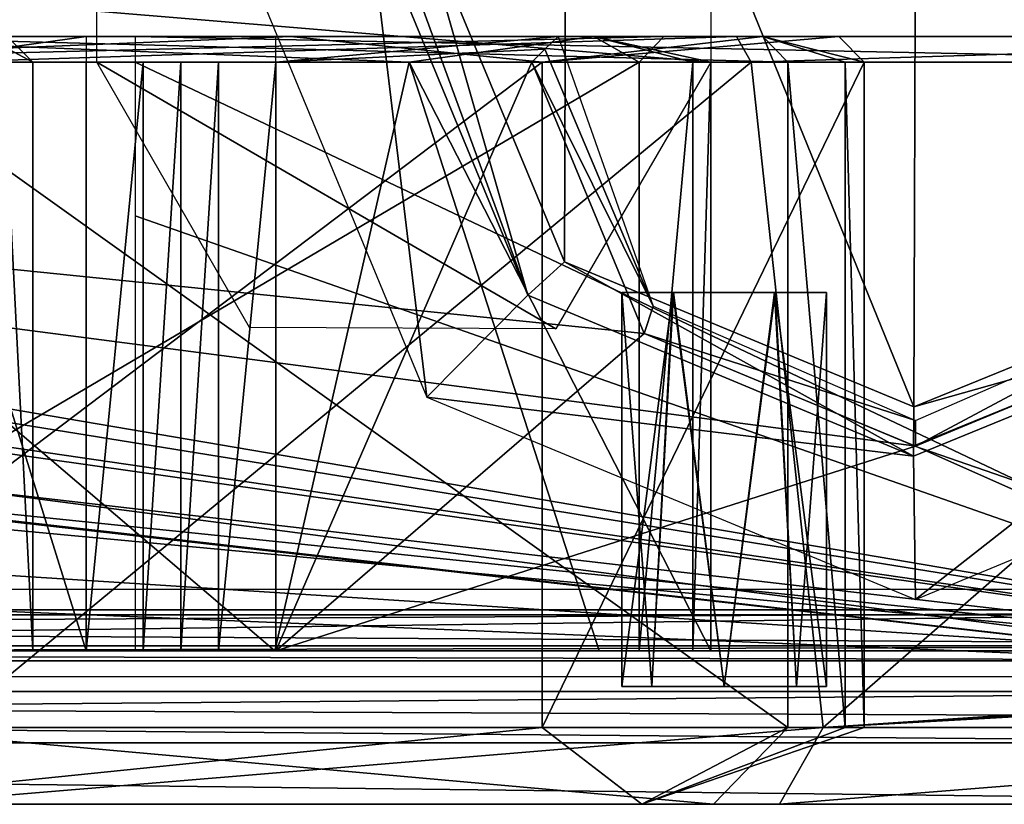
# Model space of a CAD drawing. Header units: millimetres. Extents: x -98 to 98, y -500 to 506.
# Tile 9 of 106: x 30 to 50, y -500 to -485. Entities that reach past the tile are written whole.
import ezdxf

# ---------------------------------------------------------------- set-up
doc = ezdxf.new("R2010")
doc.units = ezdxf.units.MM
doc.header["$LTSCALE"] = 65.185185
for name, color, linetype in [('103', 7, 'CONTINUOUS'), ('105', 7, 'CONTINUOUS'), ('108', 7, 'CONTINUOUS'), ('111', 7, 'CONTINUOUS'), ('113', 7, 'CONTINUOUS'), ('114', 7, 'CONTINUOUS'), ('1151', 7, 'CONTINUOUS'), ('118', 7, 'CONTINUOUS'), ('1181', 7, 'CONTINUOUS'), ('1183', 7, 'CONTINUOUS'), ('1188', 7, 'CONTINUOUS'), ('1189', 7, 'CONTINUOUS'), ('1191', 7, 'CONTINUOUS'), ('1196', 7, 'CONTINUOUS'), ('1221', 7, 'CONTINUOUS'), ('123', 7, 'CONTINUOUS'), ('126', 7, 'CONTINUOUS'), ('1304', 7, 'CONTINUOUS'), ('1305', 7, 'CONTINUOUS'), ('1306', 7, 'CONTINUOUS'), ('1307', 7, 'CONTINUOUS'), ('1308', 7, 'CONTINUOUS'), ('1312', 7, 'CONTINUOUS'), ('1313', 7, 'CONTINUOUS'), ('1314', 7, 'CONTINUOUS'), ('147', 7, 'CONTINUOUS'), ('148', 7, 'CONTINUOUS'), ('149', 7, 'CONTINUOUS'), ('175', 7, 'CONTINUOUS'), ('179', 7, 'CONTINUOUS'), ('182', 7, 'CONTINUOUS'), ('186', 7, 'CONTINUOUS'), ('205', 7, 'CONTINUOUS'), ('207', 7, 'CONTINUOUS'), ('455', 7, 'CONTINUOUS'), ('456', 7, 'CONTINUOUS'), ('48', 7, 'CONTINUOUS'), ('50', 7, 'CONTINUOUS'), ('51', 7, 'CONTINUOUS'), ('52', 7, 'CONTINUOUS'), ('54', 7, 'CONTINUOUS'), ('57', 7, 'CONTINUOUS'), ('58', 7, 'CONTINUOUS'), ('62', 7, 'CONTINUOUS'), ('64', 7, 'CONTINUOUS'), ('65', 7, 'CONTINUOUS'), ('72', 7, 'CONTINUOUS'), ('750', 7, 'CONTINUOUS'), ('751', 7, 'CONTINUOUS'), ('752', 7, 'CONTINUOUS'), ('84', 7, 'CONTINUOUS'), ('88', 7, 'CONTINUOUS'), ('92', 7, 'CONTINUOUS'), ('97', 7, 'CONTINUOUS')]:
    doc.layers.add(name, color=color, linetype=linetype)

msp = doc.modelspace()

# ---------------------------------------------------------------- linework, layer by layer
at = {"layer": '103', "color": 7, "linetype": 'CONTINUOUS'}
for points in [[(35.5, -497, -3), (35.5, -485.5, -3), (40.5, -485.5, -3), (35.5, -497, -3)], [(35.5, -497, -3), (40.5, -485.5, -3), (42.698, -490.802, -3), (35.5, -497, -3)], [(48, -493, -3), (35.5, -497, -3), (42.698, -490.802, -3), (48, -493, -3)], [(53.302, -490.802, -3), (57, -497, -3), (48, -493, -3), (53.302, -490.802, -3)], [(57, -497, -3), (35.5, -497, -3), (48, -493, -3), (57, -497, -3)]]:
    msp.add_3dface(points, dxfattribs=at)
at = {"layer": '105', "color": 7, "linetype": 'CONTINUOUS'}
for points in [[(40.756, -485.248, -2.748), (41.018, -485, -2.5), (42.877, -490.27, -2.5), (40.756, -485.248, -2.748)], [(40.5, -485.5, -3), (40.756, -485.248, -2.748), (42.877, -490.27, -2.5), (40.5, -485.5, -3)], [(42.698, -490.802, -3), (40.5, -485.5, -3), (42.877, -490.27, -2.5), (42.698, -490.802, -3)], [(48, -492.5, -2.5), (42.698, -490.802, -3), (42.877, -490.27, -2.5), (48, -492.5, -2.5)], [(53.302, -490.802, -3), (48, -493, -3), (53.124, -490.27, -2.5), (53.302, -490.802, -3)], [(53.124, -490.27, -2.5), (48, -493, -3), (48, -492.5, -2.5), (53.124, -490.27, -2.5)], [(48, -493, -3), (42.698, -490.802, -3), (48, -492.5, -2.5), (48, -493, -3)]]:
    msp.add_3dface(points, dxfattribs=at)
at = {"layer": '108', "color": 7, "linetype": 'CONTINUOUS'}
for points in [[(35.5, -485, -2.5), (41.018, -485, -2.5), (35.5, -485.5, -3), (35.5, -485, -2.5)], [(35.5, -485.5, -3), (41.018, -485, -2.5), (40.756, -485.248, -2.748), (35.5, -485.5, -3)], [(40.5, -485.5, -3), (35.5, -485.5, -3), (40.756, -485.248, -2.748), (40.5, -485.5, -3)]]:
    msp.add_3dface(points, dxfattribs=at)
at = {"layer": '111', "color": 7, "linetype": 'CONTINUOUS'}
for points in [[(44.5, -485, -87.782), (29.055, -485.5, -99.85), (28.747, -485, -99.456), (44.5, -485, -87.782)], [(44.787, -485.5, -88.192), (29.055, -485.5, -99.85), (44.5, -485, -87.782), (44.787, -485.5, -88.192)], [(60.852, -485, -76.965), (44.787, -485.5, -88.192), (44.5, -485, -87.782), (60.852, -485, -76.965)], [(61.117, -485.5, -77.389), (44.787, -485.5, -88.192), (60.852, -485, -76.965), (61.117, -485.5, -77.389)]]:
    msp.add_3dface(points, dxfattribs=at)
at = {"layer": '113', "color": 7, "linetype": 'CONTINUOUS'}
for points in [[(45.019, -485, -175.557), (26.814, -485, -105.163), (45.503, -485.5, -175.432), (45.019, -485, -175.557)], [(45.503, -485.5, -175.432), (26.814, -485, -105.163), (27.298, -485.5, -105.038), (45.503, -485.5, -175.432)]]:
    msp.add_3dface(points, dxfattribs=at)
at = {"layer": '114', "color": 7, "linetype": 'CONTINUOUS'}
for points in [[(19.789, -485, -229.279), (35.784, -485, -216.895), (23.5, -485.5, -227.903), (19.789, -485, -229.279)], [(35.784, -485, -216.895), (40.703, -485.5, -210.7), (23.5, -485.5, -227.903), (35.784, -485, -216.895)], [(35.784, -485, -216.895), (45.019, -485, -198.843), (40.703, -485.5, -210.7), (35.784, -485, -216.895)], [(45.019, -485, -198.843), (46.499, -485, -187.2), (40.703, -485.5, -210.7), (45.019, -485, -198.843)], [(46.499, -485, -187.2), (47, -485.5, -187.2), (40.703, -485.5, -210.7), (46.499, -485, -187.2)], [(46.499, -485, -187.2), (45.019, -485, -175.557), (47, -485.5, -187.2), (46.499, -485, -187.2)], [(47, -485.5, -187.2), (45.019, -485, -175.557), (46.624, -485.5, -181.269), (47, -485.5, -187.2)], [(45.019, -485, -175.557), (45.503, -485.5, -175.432), (46.624, -485.5, -181.269), (45.019, -485, -175.557)]]:
    msp.add_3dface(points, dxfattribs=at)
at = {"layer": '1151', "color": 7, "linetype": 'CONTINUOUS'}
for points in [[(-58.35, -495.8, -334.63), (-58.35, 498.1, -334.63), (58.35, -495.8, -334.63), (-58.35, -495.8, -334.63)], [(58.35, -495.8, -334.63), (-58.35, 498.1, -334.63), (53.75, 484, -334.63), (58.35, -495.8, -334.63)]]:
    msp.add_3dface(points, dxfattribs=at)
at = {"layer": '118', "color": 7, "linetype": 'CONTINUOUS'}
for points in [[(38.105, -485.5, -209.2), (25.441, -485, -223.708), (22, -485.5, -225.305), (38.105, -485.5, -209.2)], [(41.714, -485, -202.69), (25.441, -485, -223.708), (38.105, -485.5, -209.2), (41.714, -485, -202.69)], [(44, -485.5, -187.2), (41.714, -485, -202.69), (38.105, -485.5, -209.2), (44, -485.5, -187.2)], [(43.083, -485, -176.058), (41.714, -485, -202.69), (42.598, -485.5, -176.183), (43.083, -485, -176.058)], [(42.598, -485.5, -176.183), (41.714, -485, -202.69), (43.648, -485.5, -181.647), (42.598, -485.5, -176.183)], [(43.648, -485.5, -181.647), (41.714, -485, -202.69), (44, -485.5, -187.2), (43.648, -485.5, -181.647)]]:
    msp.add_3dface(points, dxfattribs=at)
at = {"layer": '1181', "color": 3, "linetype": 'CONTINUOUS'}
for points in [[(-53.392, -496.3, -337.13), (0.752, -496.3, -334.428), (53.392, -496.3, -335.73), (-53.392, -496.3, -337.13)], [(53.392, -496.3, -337.13), (-53.392, -496.3, -337.13), (53.392, -496.3, -335.73), (53.392, -496.3, -337.13)], [(0.752, -496.3, -334.428), (27.254, -496.3, -331.63), (53.392, -496.3, -335.73), (0.752, -496.3, -334.428)], [(53.392, -496.3, -335.73), (27.254, -496.3, -331.63), (30.74, -496.3, -330.186), (53.392, -496.3, -335.73)], [(32.184, -496.3, -326.7), (53.392, -496.3, -335.73), (30.74, -496.3, -330.186), (32.184, -496.3, -326.7)], [(35.254, -496.3, -295.36), (53.392, -496.3, -335.73), (32.184, -496.3, -326.7), (35.254, -496.3, -295.36)], [(33.084, -496.3, -296.259), (35.254, -496.3, -295.36), (32.184, -496.3, -326.7), (33.084, -496.3, -296.259)], [(32.184, -496.3, -298.43), (33.084, -496.3, -296.259), (32.184, -496.3, -326.7), (32.184, -496.3, -298.43)], [(54.392, -496.3, -295.36), (53.392, -496.3, -335.73), (35.254, -496.3, -295.36), (54.392, -496.3, -295.36)]]:
    msp.add_3dface(points, dxfattribs=at)
at = {"layer": '1183', "color": 3, "linetype": 'CONTINUOUS'}
for points in [[(-53.392, -496.3, -337.13), (53.392, -496.3, -337.13), (-59.576, -497.795, -337.13), (-53.392, -496.3, -337.13)], [(-59.576, -497.795, -337.13), (53.392, -496.3, -337.13), (59.576, -497.795, -337.13), (-59.576, -497.795, -337.13)]]:
    msp.add_3dface(points, dxfattribs=at)
at = {"layer": '1188', "color": 3, "linetype": 'CONTINUOUS'}
for points in [[(-58.892, -482.3, -236.054), (-58.892, -484.3, -236.054), (59.651, -497.797, -236.054), (-58.892, -482.3, -236.054)], [(58.892, -484.3, -236.054), (-58.892, -482.3, -236.054), (59.651, -497.797, -236.054), (58.892, -484.3, -236.054)], [(-59.648, -484.3, -236.054), (-59.651, -497.797, -236.054), (59.651, -497.797, -236.054), (-59.648, -484.3, -236.054)], [(-58.892, -484.3, -236.054), (-59.648, -484.3, -236.054), (59.651, -497.797, -236.054), (-58.892, -484.3, -236.054)]]:
    msp.add_3dface(points, dxfattribs=at)
at = {"layer": '1189', "color": 3, "linetype": 'CONTINUOUS'}
for points in [[(59.651, -497.797, -236.054), (-59.651, -497.797, -236.054), (59.425, -498.297, -236.557), (59.651, -497.797, -236.054)], [(59.425, -498.297, -236.557), (-59.651, -497.797, -236.054), (59.195, -498.8, -237.059), (59.425, -498.297, -236.557)], [(59.195, -498.8, -237.059), (-59.651, -497.797, -236.054), (-59.195, -498.8, -237.059), (59.195, -498.8, -237.059)]]:
    msp.add_3dface(points, dxfattribs=at)
at = {"layer": '1191', "color": 3, "linetype": 'CONTINUOUS'}
for points in [[(59.594, -498.8, -336.125), (-59.195, -498.8, -237.059), (-59.594, -498.8, -336.125), (59.594, -498.8, -336.125)], [(59.195, -498.8, -237.059), (-59.195, -498.8, -237.059), (59.594, -498.8, -336.125), (59.195, -498.8, -237.059)]]:
    msp.add_3dface(points, dxfattribs=at)
at = {"layer": '1196', "color": 3, "linetype": 'CONTINUOUS'}
for points in [[(-59.576, -497.795, -337.13), (59.576, -497.795, -337.13), (-59.594, -498.8, -336.125), (-59.576, -497.795, -337.13)], [(59.576, -497.795, -337.13), (59.594, -498.8, -336.125), (-59.594, -498.8, -336.125), (59.576, -497.795, -337.13)]]:
    msp.add_3dface(points, dxfattribs=at)
at = {"layer": '1221', "color": 7, "linetype": 'CONTINUOUS'}
for points in [[(44, -485.5, -2), (32, -484.502, -2), (44, -484.5, -2), (44, -485.5, -2)], [(32, -485.5, -2), (32, -484.502, -2), (44, -485.5, -2), (32, -485.5, -2)], [(34.984, -490.687, -2), (32, -485.5, -2), (40.974, -490.711, -2), (34.984, -490.687, -2)], [(40.974, -490.711, -2), (32, -485.5, -2), (44, -485.5, -2), (40.974, -490.711, -2)]]:
    msp.add_3dface(points, dxfattribs=at)
at = {"layer": '123', "color": 7, "linetype": 'CONTINUOUS'}
for points in [[(42.598, -497, -176.183), (23.089, -497, -100.745), (42.598, -485.5, -176.183), (42.598, -497, -176.183)], [(42.598, -485.5, -176.183), (23.089, -497, -100.745), (23.101, -485.5, -100.793), (42.598, -485.5, -176.183)]]:
    msp.add_3dface(points, dxfattribs=at)
at = {"layer": '126', "color": 7, "linetype": 'CONTINUOUS'}
for points in [[(23.585, -485, -100.668), (43.083, -485, -176.058), (23.101, -485.5, -100.793), (23.585, -485, -100.668)], [(43.083, -485, -176.058), (42.598, -485.5, -176.183), (23.101, -485.5, -100.793), (43.083, -485, -176.058)]]:
    msp.add_3dface(points, dxfattribs=at)
at = {"layer": '1304', "color": 7, "linetype": 'CONTINUOUS'}
for points in [[(50.746, -497, -75), (28.373, -497, -96.578), (28.145, -497, -75), (50.746, -497, -75)], [(40.078, -497, -87.849), (28.373, -497, -96.578), (50.746, -497, -75), (40.078, -497, -87.849)], [(52.12, -497, -79.589), (40.078, -497, -87.849), (50.746, -497, -75), (52.12, -497, -79.589)]]:
    msp.add_3dface(points, dxfattribs=at)
at = {"layer": '1305', "color": 7, "linetype": 'CONTINUOUS'}
for points in [[(-9.497, -485.5), (-10.56, -485.942), (61, -497.5), (-9.497, -485.5)], [(40.5, -485.5), (-9.497, -485.5), (42.695, -490.801), (40.5, -485.5)], [(42.695, -490.801), (-9.497, -485.5), (47.969, -492.997), (42.695, -490.801)], [(47.969, -492.997), (-9.497, -485.5), (61, -497.5), (47.969, -492.997)], [(-10.56, -485.942), (-11, -487), (61, -497.5), (-10.56, -485.942)], [(-11, -487), (-11, -487.3), (61, -497.5), (-11, -487)], [(-11, -487.3), (-11.732, -489.068), (61, -497.5), (-11, -487.3)], [(-11.732, -489.068), (-13.5, -489.8), (61, -497.5), (-11.732, -489.068)], [(61, -497.5), (-21.5, -489.8), (-42.728, -490.834), (61, -497.5)], [(-13.5, -489.8), (-21.5, -489.8), (61, -497.5), (-13.5, -489.8)], [(-48.031, -492.997), (61, -497.5), (-42.728, -490.834), (-48.031, -492.997)], [(53.272, -490.834), (47.969, -492.997), (61, -497.5), (53.272, -490.834)], [(-61, -497.5), (61, -497.5), (-48.031, -492.997), (-61, -497.5)]]:
    msp.add_3dface(points, dxfattribs=at)
at = {"layer": '1306', "color": 7, "linetype": 'CONTINUOUS'}
for points in [[(43.259, -490, -54.191), (42.26, -490, -52.46), (45.247, -490, -54.199), (43.259, -490, -54.191)], [(45.247, -490, -54.199), (42.26, -490, -52.46), (46.26, -490, -52.46), (45.247, -490, -54.199)], [(46.26, -490, -52.46), (42.26, -490, -52.46), (43.273, -490, -50.721), (46.26, -490, -52.46)], [(45.261, -490, -50.729), (46.26, -490, -52.46), (43.273, -490, -50.721), (45.261, -490, -50.729)]]:
    msp.add_3dface(points, dxfattribs=at)
at = {"layer": '1307', "color": 7, "linetype": 'CONTINUOUS'}
for points in [[(42.26, -490, -52.46), (43.259, -490, -54.191), (42.26, -497.7, -52.46), (42.26, -490, -52.46)], [(42.26, -497.7, -52.46), (43.259, -490, -54.191), (42.846, -497.7, -53.874), (42.26, -497.7, -52.46)], [(43.259, -490, -54.191), (44.26, -497.7, -54.46), (42.846, -497.7, -53.874), (43.259, -490, -54.191)], [(43.259, -490, -54.191), (45.247, -490, -54.199), (44.26, -497.7, -54.46), (43.259, -490, -54.191)], [(44.26, -497.7, -54.46), (45.247, -490, -54.199), (45.674, -497.7, -53.874), (44.26, -497.7, -54.46)], [(45.247, -490, -54.199), (46.26, -490, -52.46), (45.674, -497.7, -53.874), (45.247, -490, -54.199)], [(45.674, -497.7, -53.874), (46.26, -490, -52.46), (46.26, -497.7, -52.46), (45.674, -497.7, -53.874)]]:
    msp.add_3dface(points, dxfattribs=at)
at = {"layer": '1308', "color": 7, "linetype": 'CONTINUOUS'}
for points in [[(43.273, -490, -50.721), (42.26, -490, -52.46), (42.846, -497.7, -51.046), (43.273, -490, -50.721)], [(42.26, -490, -52.46), (42.26, -497.7, -52.46), (42.846, -497.7, -51.046), (42.26, -490, -52.46)], [(44.26, -497.7, -50.46), (43.273, -490, -50.721), (42.846, -497.7, -51.046), (44.26, -497.7, -50.46)], [(45.261, -490, -50.729), (43.273, -490, -50.721), (44.26, -497.7, -50.46), (45.261, -490, -50.729)], [(45.674, -497.7, -51.046), (45.261, -490, -50.729), (44.26, -497.7, -50.46), (45.674, -497.7, -51.046)], [(46.26, -490, -52.46), (45.261, -490, -50.729), (46.26, -497.7, -52.46), (46.26, -490, -52.46)], [(46.26, -497.7, -52.46), (45.261, -490, -50.729), (45.674, -497.7, -51.046), (46.26, -497.7, -52.46)]]:
    msp.add_3dface(points, dxfattribs=at)
at = {"layer": '1312', "color": 7, "linetype": 'CONTINUOUS'}
for points in [[(43.259, -490, -21.671), (42.26, -490, -19.94), (45.247, -490, -21.679), (43.259, -490, -21.671)], [(45.247, -490, -21.679), (42.26, -490, -19.94), (46.26, -490, -19.94), (45.247, -490, -21.679)], [(46.26, -490, -19.94), (42.26, -490, -19.94), (43.273, -490, -18.201), (46.26, -490, -19.94)], [(45.261, -490, -18.209), (46.26, -490, -19.94), (43.273, -490, -18.201), (45.261, -490, -18.209)]]:
    msp.add_3dface(points, dxfattribs=at)
at = {"layer": '1313', "color": 7, "linetype": 'CONTINUOUS'}
for points in [[(42.26, -490, -19.94), (43.259, -490, -21.671), (42.26, -497.7, -19.94), (42.26, -490, -19.94)], [(42.26, -497.7, -19.94), (43.259, -490, -21.671), (42.846, -497.7, -21.354), (42.26, -497.7, -19.94)], [(43.259, -490, -21.671), (44.26, -497.7, -21.94), (42.846, -497.7, -21.354), (43.259, -490, -21.671)], [(43.259, -490, -21.671), (45.247, -490, -21.679), (44.26, -497.7, -21.94), (43.259, -490, -21.671)], [(44.26, -497.7, -21.94), (45.247, -490, -21.679), (45.674, -497.7, -21.354), (44.26, -497.7, -21.94)], [(45.247, -490, -21.679), (46.26, -490, -19.94), (45.674, -497.7, -21.354), (45.247, -490, -21.679)], [(45.674, -497.7, -21.354), (46.26, -490, -19.94), (46.26, -497.7, -19.94), (45.674, -497.7, -21.354)]]:
    msp.add_3dface(points, dxfattribs=at)
at = {"layer": '1314', "color": 7, "linetype": 'CONTINUOUS'}
for points in [[(43.273, -490, -18.201), (42.26, -490, -19.94), (42.846, -497.7, -18.526), (43.273, -490, -18.201)], [(42.26, -490, -19.94), (42.26, -497.7, -19.94), (42.846, -497.7, -18.526), (42.26, -490, -19.94)], [(44.26, -497.7, -17.94), (43.273, -490, -18.201), (42.846, -497.7, -18.526), (44.26, -497.7, -17.94)], [(45.261, -490, -18.209), (43.273, -490, -18.201), (44.26, -497.7, -17.94), (45.261, -490, -18.209)], [(45.674, -497.7, -18.526), (45.261, -490, -18.209), (44.26, -497.7, -17.94), (45.674, -497.7, -18.526)], [(46.26, -490, -19.94), (45.261, -490, -18.209), (46.26, -497.7, -19.94), (46.26, -490, -19.94)], [(46.26, -497.7, -19.94), (45.261, -490, -18.209), (45.674, -497.7, -18.526), (46.26, -497.7, -19.94)]]:
    msp.add_3dface(points, dxfattribs=at)
at = {"layer": '147', "color": 7, "linetype": 'CONTINUOUS'}
for points in [[(30.25, -485, -60.5), (29.81, -485, -59.441), (30.75, -485.5, -60.5), (30.25, -485, -60.5)], [(30.75, -485.5, -60.5), (29.81, -485, -59.441), (30.164, -485.5, -59.086), (30.75, -485.5, -60.5)]]:
    msp.add_3dface(points, dxfattribs=at)
at = {"layer": '148', "color": 7, "linetype": 'CONTINUOUS'}
for points in [[(30.25, -485, -70.008), (30.25, -485, -60.5), (30.75, -485.5, -70.008), (30.25, -485, -70.008)], [(30.25, -485, -60.5), (30.75, -485.5, -60.5), (30.75, -485.5, -70.008), (30.25, -485, -60.5)]]:
    msp.add_3dface(points, dxfattribs=at)
at = {"layer": '149', "color": 7, "linetype": 'CONTINUOUS'}
for points in [[(57, -485, -72.5), (32.75, -485, -72.5), (57, -485.5, -72), (57, -485, -72.5)], [(57, -485.5, -72), (32.75, -485, -72.5), (32.75, -485.5, -72), (57, -485.5, -72)]]:
    msp.add_3dface(points, dxfattribs=at)
at = {"layer": '175', "color": 7, "linetype": 'CONTINUOUS'}
for points in [[(31.792, -497, -5.5), (28.208, -497, -5.5), (28.208, -485.5, -5.5), (31.792, -497, -5.5)], [(31.792, -497, -5.5), (28.208, -485.5, -5.5), (31.792, -485.5, -5.5), (31.792, -497, -5.5)]]:
    msp.add_3dface(points, dxfattribs=at)
at = {"layer": '179', "color": 7, "linetype": 'CONTINUOUS'}
for points in [[(34.382, -497, -3.342), (33.646, -497, -4.25), (34.382, -485.5, -3.342), (34.382, -497, -3.342)], [(33.646, -497, -4.25), (33.646, -485.5, -4.25), (34.382, -485.5, -3.342), (33.646, -497, -4.25)], [(35.5, -497, -3), (34.382, -497, -3.342), (35.5, -485.5, -3), (35.5, -497, -3)], [(35.5, -485.5, -3), (34.382, -497, -3.342), (34.382, -485.5, -3.342), (35.5, -485.5, -3)]]:
    msp.add_3dface(points, dxfattribs=at)
at = {"layer": '182', "color": 7, "linetype": 'CONTINUOUS'}
for points in [[(32.91, -497, -5.158), (31.792, -497, -5.5), (32.91, -485.5, -5.158), (32.91, -497, -5.158)], [(31.792, -497, -5.5), (31.792, -485.5, -5.5), (32.91, -485.5, -5.158), (31.792, -497, -5.5)], [(33.646, -497, -4.25), (32.91, -497, -5.158), (33.646, -485.5, -4.25), (33.646, -497, -4.25)], [(33.646, -485.5, -4.25), (32.91, -497, -5.158), (32.91, -485.5, -5.158), (33.646, -485.5, -4.25)]]:
    msp.add_3dface(points, dxfattribs=at)
at = {"layer": '186', "color": 7, "linetype": 'CONTINUOUS'}
for points in [[(28.208, -485, -5), (31.792, -485, -5), (28.208, -485.5, -5.5), (28.208, -485, -5)], [(28.208, -485.5, -5.5), (31.792, -485, -5), (31.792, -485.5, -5.5), (28.208, -485.5, -5.5)]]:
    msp.add_3dface(points, dxfattribs=at)
at = {"layer": '205', "color": 7, "linetype": 'CONTINUOUS'}
for points in [[(40.26, -500, -52.46), (42.281, -500, -55.935), (42.255, -500, -49), (40.26, -500, -52.46)], [(42.255, -500, -49), (42.281, -500, -55.935), (46.239, -500, -48.985), (42.255, -500, -49)], [(42.281, -500, -55.935), (46.265, -500, -55.92), (46.239, -500, -48.985), (42.281, -500, -55.935)], [(46.265, -500, -55.92), (48.26, -500, -52.46), (46.239, -500, -48.985), (46.265, -500, -55.92)]]:
    msp.add_3dface(points, dxfattribs=at)
at = {"layer": '207', "color": 7, "linetype": 'CONTINUOUS'}
for points in [[(40.26, -500, -19.94), (42.281, -500, -23.415), (42.255, -500, -16.48), (40.26, -500, -19.94)], [(42.255, -500, -16.48), (42.281, -500, -23.415), (46.239, -500, -16.465), (42.255, -500, -16.48)], [(42.281, -500, -23.415), (46.265, -500, -23.4), (46.239, -500, -16.465), (42.281, -500, -23.415)], [(46.265, -500, -23.4), (48.26, -500, -19.94), (46.239, -500, -16.465), (46.265, -500, -23.4)]]:
    msp.add_3dface(points, dxfattribs=at)
at = {"layer": '455', "color": 7, "linetype": 'CONTINUOUS'}
for points in [[(-65, -496.2), (-65, 496.2), (55.094, -434.525), (-65, -496.2)], [(65, -496.2), (-65, -496.2), (55.094, -434.525), (65, -496.2)], [(64.706, -496.906), (-65, -496.2), (65, -496.2), (64.706, -496.906)], [(-65, -496.2), (64.706, -496.906), (-64.706, -496.906), (-65, -496.2)], [(64.706, -496.906), (64, -497.2), (-64.706, -496.906), (64.706, -496.906)], [(-64.706, -496.906), (64, -497.2), (-64, -497.2), (-64.706, -496.906)]]:
    msp.add_3dface(points, dxfattribs=at)
at = {"layer": '456', "color": 7, "linetype": 'CONTINUOUS'}
for points in [[(-65, 496.2, 2), (-65, -496.2, 2), (55.094, 434.525, 2), (-65, 496.2, 2)], [(55.094, 434.525, 2), (-65, -496.2, 2), (55.094, 349.535, 2), (55.094, 434.525, 2)], [(55.094, 349.535, 2), (-65, -496.2, 2), (65, 345, 2), (55.094, 349.535, 2)], [(65, 345, 2), (-65, -496.2, 2), (55.094, -349.535, 2), (65, 345, 2)], [(55.094, -349.535, 2), (-65, -496.2, 2), (55.094, -434.525, 2), (55.094, -349.535, 2)], [(-65, -496.2, 2), (65, -439.06, 2), (55.094, -434.525, 2), (-65, -496.2, 2)], [(-65, -496.2, 2), (65, -496.2, 2), (65, -439.06, 2), (-65, -496.2, 2)], [(65, -496.2, 2), (-65, -496.2, 2), (-64.706, -496.906, 2), (65, -496.2, 2)], [(64.706, -496.906, 2), (65, -496.2, 2), (-64.706, -496.906, 2), (64.706, -496.906, 2)], [(-64, -497.2, 2), (64.706, -496.906, 2), (-64.706, -496.906, 2), (-64, -497.2, 2)], [(64, -497.2, 2), (64.706, -496.906, 2), (-64, -497.2, 2), (64, -497.2, 2)]]:
    msp.add_3dface(points, dxfattribs=at)
at = {"layer": '48', "color": 7, "linetype": 'CONTINUOUS'}
for points in [[(63.5, -500, 0), (63.345, -500, 0.362), (-63.5, -500, 0), (63.5, -500, 0)], [(-63.5, -500, 0), (63.345, -500, 0.362), (-63.362, -500, 0.345), (-63.5, -500, 0)], [(63.5, -500, -73.876), (63.5, -500, 0), (-63.5, -500, -73.876), (63.5, -500, -73.876)], [(-63.5, -500, -73.876), (63.5, -500, 0), (-63.5, -500, 0), (-63.5, -500, -73.876)], [(-63.436, -500, -74.121), (63.5, -500, -73.876), (-63.5, -500, -73.876), (-63.436, -500, -74.121)], [(63.436, -500, -74.121), (63.5, -500, -73.876), (-63.436, -500, -74.121), (63.436, -500, -74.121)], [(-63.261, -500, -74.303), (63.436, -500, -74.121), (-63.436, -500, -74.121), (-63.261, -500, -74.303)], [(63, -500, 0.5), (-63, -500, 0.5), (-63.362, -500, 0.345), (63, -500, 0.5)], [(63.345, -500, 0.362), (63, -500, 0.5), (-63.362, -500, 0.345), (63.345, -500, 0.362)], [(63.261, -500, -74.303), (63.436, -500, -74.121), (-63.261, -500, -74.303), (63.261, -500, -74.303)], [(-45.342, -500, -85.976), (63.261, -500, -74.303), (-63.261, -500, -74.303), (-45.342, -500, -85.976)], [(45.342, -500, -85.976), (63.261, -500, -74.303), (-45.342, -500, -85.976), (45.342, -500, -85.976)], [(-28.13, -500, -98.669), (45.342, -500, -85.976), (-45.342, -500, -85.976), (-28.13, -500, -98.669)], [(44.051, -500, -175.808), (25.846, -500, -105.414), (-44.051, -500, -175.808), (44.051, -500, -175.808)], [(-42.652, -500, -203.038), (44.051, -500, -175.808), (-44.051, -500, -175.808), (-42.652, -500, -203.038)], [(42.652, -500, -203.038), (44.051, -500, -175.808), (-42.652, -500, -203.038), (42.652, -500, -203.038)], [(-26.013, -500, -224.528), (42.652, -500, -203.038), (-42.652, -500, -203.038), (-26.013, -500, -224.528)], [(28.13, -500, -98.669), (45.342, -500, -85.976), (-28.13, -500, -98.669), (28.13, -500, -98.669)], [(26.012, -500, -224.528), (42.652, -500, -203.038), (-26.013, -500, -224.528), (26.012, -500, -224.528)]]:
    msp.add_3dface(points, dxfattribs=at)
at = {"layer": '50', "color": 7, "linetype": 'CONTINUOUS'}
for points in [[(46.197, -498.5, -87.209), (29.055, -498.5, -99.85), (44.787, -485.5, -88.192), (46.197, -498.5, -87.209)], [(29.055, -498.5, -99.85), (29.055, -485.5, -99.85), (44.787, -485.5, -88.192), (29.055, -498.5, -99.85)], [(61.117, -485.5, -77.389), (46.197, -498.5, -87.209), (44.787, -485.5, -88.192), (61.117, -485.5, -77.389)], [(61.117, -497.5, -77.389), (46.197, -498.5, -87.209), (61.117, -485.5, -77.389), (61.117, -497.5, -77.389)], [(64.043, -498.5, -75.583), (46.197, -498.5, -87.209), (64.043, -497.5, -75.583), (64.043, -498.5, -75.583)], [(64.043, -497.5, -75.583), (46.197, -498.5, -87.209), (62.578, -497.5, -76.482), (64.043, -497.5, -75.583)], [(62.578, -497.5, -76.482), (46.197, -498.5, -87.209), (61.117, -497.5, -77.389), (62.578, -497.5, -76.482)]]:
    msp.add_3dface(points, dxfattribs=at)
at = {"layer": '51', "color": 7, "linetype": 'CONTINUOUS'}
for points in [[(27.298, -498.5, -105.038), (45.503, -498.5, -175.432), (27.298, -485.5, -105.038), (27.298, -498.5, -105.038)], [(45.503, -498.5, -175.432), (45.503, -485.5, -175.432), (27.298, -485.5, -105.038), (45.503, -498.5, -175.432)]]:
    msp.add_3dface(points, dxfattribs=at)
at = {"layer": '52', "color": 7, "linetype": 'CONTINUOUS'}
for points in [[(40.703, -498.5, -210.7), (23.5, -498.5, -227.903), (40.703, -485.5, -210.7), (40.703, -498.5, -210.7)], [(40.703, -485.5, -210.7), (23.5, -498.5, -227.903), (23.5, -485.5, -227.903), (40.703, -485.5, -210.7)], [(47, -498.5, -187.2), (40.703, -498.5, -210.7), (47, -485.5, -187.2), (47, -498.5, -187.2)], [(47, -485.5, -187.2), (40.703, -498.5, -210.7), (40.703, -485.5, -210.7), (47, -485.5, -187.2)], [(45.503, -498.5, -175.432), (46.624, -498.5, -181.269), (45.503, -485.5, -175.432), (45.503, -498.5, -175.432)], [(45.503, -485.5, -175.432), (46.624, -498.5, -181.269), (46.624, -485.5, -181.269), (45.503, -485.5, -175.432)], [(46.624, -498.5, -181.269), (47, -498.5, -187.2), (46.624, -485.5, -181.269), (46.624, -498.5, -181.269)], [(47, -498.5, -187.2), (47, -485.5, -187.2), (46.624, -485.5, -181.269), (47, -498.5, -187.2)]]:
    msp.add_3dface(points, dxfattribs=at)
at = {"layer": '54', "color": 7, "linetype": 'CONTINUOUS'}
for points in [[(-60, -497, -14.458), (-59.669, -497, -13.089), (60, -497, -13.415), (-60, -497, -14.458)], [(28.75, -497, -58.5), (-60, -497, -14.458), (60, -497, -48.57), (28.75, -497, -58.5)], [(60, -497, -48.57), (-60, -497, -14.458), (52, -497, -45.57), (60, -497, -48.57)], [(52, -497, -45.57), (-60, -497, -14.458), (50.586, -497, -44.984), (52, -497, -45.57)], [(50.586, -497, -44.984), (-60, -497, -14.458), (50, -497, -43.57), (50.586, -497, -44.984)], [(50, -497, -43.57), (-60, -497, -14.458), (50, -497, -37.57), (50, -497, -43.57)], [(50, -497, -37.57), (-60, -497, -14.458), (50.586, -497, -36.156), (50, -497, -37.57)], [(50.586, -497, -36.156), (-60, -497, -14.458), (52, -497, -35.57), (50.586, -497, -36.156)], [(52, -497, -35.57), (-60, -497, -14.458), (57, -497, -35.57), (52, -497, -35.57)], [(57, -497, -35.57), (-60, -497, -14.458), (59.121, -497, -34.691), (57, -497, -35.57)], [(59.121, -497, -34.691), (-60, -497, -14.458), (60, -497, -32.57), (59.121, -497, -34.691)], [(60, -497, -32.57), (-60, -497, -14.458), (60, -497, -13.415), (60, -497, -32.57)], [(-59.669, -497, -13.089), (-58.75, -497, -12.021), (59.669, -497, -12.046), (-59.669, -497, -13.089)], [(60, -497, -13.415), (-59.669, -497, -13.089), (59.669, -497, -12.046), (60, -497, -13.415)], [(-57.831, -497, -10.954), (58.75, -497, -10.979), (-58.75, -497, -12.021), (-57.831, -497, -10.954)], [(-58.75, -497, -12.021), (58.75, -497, -10.979), (59.669, -497, -12.046), (-58.75, -497, -12.021)], [(57.831, -497, -9.911), (58.75, -497, -10.979), (-57.831, -497, -10.954), (57.831, -497, -9.911)], [(-57.5, -497, -9.585), (57.831, -497, -9.911), (-57.831, -497, -10.954), (-57.5, -497, -9.585)], [(57.841, -497, -5.974), (57.5, -497, -7.361), (-57.5, -497, -5.516), (57.841, -497, -5.974)], [(-31.792, -497, -5.5), (57.841, -497, -5.974), (-57.5, -497, -5.516), (-31.792, -497, -5.5)], [(57.5, -497, -7.361), (57.5, -497, -8.542), (-57.5, -497, -5.516), (57.5, -497, -7.361)], [(57.5, -497, -8.542), (57.831, -497, -9.911), (-57.5, -497, -9.585), (57.5, -497, -8.542)], [(-57.5, -497, -5.516), (57.5, -497, -8.542), (-57.5, -497, -9.585), (-57.5, -497, -5.516)], [(-44, -497, -187.2), (-43.648, -497, -181.647), (44, -497, -187.2), (-44, -497, -187.2)], [(-41.839, -497, -200.813), (-44, -497, -187.2), (41.817, -497, -200.877), (-41.839, -497, -200.813)], [(41.817, -497, -200.877), (-44, -497, -187.2), (44, -497, -187.2), (41.817, -497, -200.877)], [(-43.648, -497, -181.647), (-42.598, -497, -176.183), (43.648, -497, -181.647), (-43.648, -497, -181.647)], [(44, -497, -187.2), (-43.648, -497, -181.647), (43.648, -497, -181.647), (44, -497, -187.2)], [(-42.598, -497, -176.183), (-23.098, -497, -100.781), (42.598, -497, -176.183), (-42.598, -497, -176.183)], [(43.648, -497, -181.647), (-42.598, -497, -176.183), (42.598, -497, -176.183), (43.648, -497, -181.647)], [(-35.586, -497, -213.074), (-41.839, -497, -200.813), (41.817, -497, -200.877), (-35.586, -497, -213.074)], [(-25.954, -497, -222.727), (-35.586, -497, -213.074), (35.483, -497, -213.214), (-25.954, -497, -222.727)], [(35.483, -497, -213.214), (-35.586, -497, -213.074), (41.817, -497, -200.877), (35.483, -497, -213.214)], [(57.841, -497, -5.974), (-31.792, -497, -5.5), (-28.208, -497, -5.5), (57.841, -497, -5.974)], [(28.208, -497, -5.5), (57.841, -497, -5.974), (-28.208, -497, -5.5), (28.208, -497, -5.5)], [(25.757, -497, -222.871), (-25.954, -497, -222.727), (35.483, -497, -213.214), (25.757, -497, -222.871)], [(42.598, -497, -176.183), (-23.098, -497, -100.781), (23.089, -497, -100.745), (42.598, -497, -176.183)], [(31.792, -497, -5.5), (57.841, -497, -5.974), (28.208, -497, -5.5), (31.792, -497, -5.5)], [(30.164, -497, -59.086), (28.75, -497, -58.5), (60, -497, -58.542), (30.164, -497, -59.086)], [(60, -497, -58.542), (28.75, -497, -58.5), (60, -497, -48.57), (60, -497, -58.542)], [(30.75, -497, -60.5), (30.164, -497, -59.086), (59.669, -497, -59.911), (30.75, -497, -60.5)], [(59.669, -497, -59.911), (30.164, -497, -59.086), (60, -497, -58.542), (59.669, -497, -59.911)], [(30.75, -497, -70), (30.75, -497, -60.5), (59.905, -497, -69.75), (30.75, -497, -70)], [(59.905, -497, -69.75), (30.75, -497, -60.5), (59.833, -497, -69.058), (59.905, -497, -69.75)], [(59.833, -497, -69.058), (30.75, -497, -60.5), (59.327, -497, -68.58), (59.833, -497, -69.058)], [(59.327, -497, -68.58), (30.75, -497, -60.5), (57.999, -497, -67.473), (59.327, -497, -68.58)], [(57.999, -497, -67.473), (30.75, -497, -60.5), (57.5, -497, -65.818), (57.999, -497, -67.473)], [(57.5, -497, -65.818), (30.75, -497, -60.5), (57.5, -497, -63.415), (57.5, -497, -65.818)], [(57.5, -497, -63.415), (30.75, -497, -60.5), (57.831, -497, -62.046), (57.5, -497, -63.415)], [(57.831, -497, -62.046), (30.75, -497, -60.5), (58.75, -497, -60.979), (57.831, -497, -62.046)], [(58.75, -497, -60.979), (30.75, -497, -60.5), (59.669, -497, -59.911), (58.75, -497, -60.979)], [(31.336, -497, -71.414), (30.75, -497, -70), (58.836, -497, -71.37), (31.336, -497, -71.414)], [(58.836, -497, -71.37), (30.75, -497, -70), (59.905, -497, -69.75), (58.836, -497, -71.37)], [(32.75, -497, -72), (31.336, -497, -71.414), (57, -497, -72), (32.75, -497, -72)], [(57, -497, -72), (31.336, -497, -71.414), (58.836, -497, -71.37), (57, -497, -72)], [(32.91, -497, -5.158), (57.841, -497, -5.974), (31.792, -497, -5.5), (32.91, -497, -5.158)], [(58.784, -497, -4.901), (57.841, -497, -5.974), (32.91, -497, -5.158), (58.784, -497, -4.901)], [(33.646, -497, -4.25), (58.784, -497, -4.901), (32.91, -497, -5.158), (33.646, -497, -4.25)], [(59.124, -497, -4.26), (58.784, -497, -4.901), (33.646, -497, -4.25), (59.124, -497, -4.26)], [(58.809, -497, -3.606), (59.124, -497, -4.26), (33.646, -497, -4.25), (58.809, -497, -3.606)], [(34.382, -497, -3.342), (58.809, -497, -3.606), (33.646, -497, -4.25), (34.382, -497, -3.342)], [(57.953, -497, -3.156), (58.809, -497, -3.606), (34.382, -497, -3.342), (57.953, -497, -3.156)], [(35.5, -497, -3), (57.953, -497, -3.156), (34.382, -497, -3.342), (35.5, -497, -3)], [(57, -497, -3), (57.953, -497, -3.156), (35.5, -497, -3), (57, -497, -3)]]:
    msp.add_3dface(points, dxfattribs=at)
at = {"layer": '57', "color": 7, "linetype": 'CONTINUOUS'}
for points in [[(30.988, -485, -71.775), (32.75, -485, -72.5), (19.75, -485, -73), (30.988, -485, -71.775)], [(19.75, -485, -73), (32.75, -485, -72.5), (62.5, -485, -73.995), (19.75, -485, -73)], [(30.25, -485, -70.008), (30.988, -485, -71.775), (19.75, -485, -60.5), (30.25, -485, -70.008)], [(19.75, -485, -60.5), (30.988, -485, -71.775), (19.75, -485, -73), (19.75, -485, -60.5)], [(20.19, -485, -74.059), (19.75, -485, -73), (62.5, -485, -73.995), (20.19, -485, -74.059)], [(19.789, -485, -229.279), (25.441, -485, -223.708), (35.784, -485, -216.895), (19.789, -485, -229.279)], [(22.645, -485, -74.5), (20.19, -485, -74.059), (62.06, -485, -75.692), (22.645, -485, -74.5)], [(62.06, -485, -75.692), (20.19, -485, -74.059), (62.5, -485, -73.995), (62.06, -485, -75.692)], [(60.852, -485, -76.965), (44.5, -485, -87.782), (22.645, -485, -74.5), (60.852, -485, -76.965)], [(60.852, -485, -76.965), (22.645, -485, -74.5), (62.06, -485, -75.692), (60.852, -485, -76.965)], [(22.645, -485, -74.5), (44.5, -485, -87.782), (22.646, -485, -93.283), (22.645, -485, -74.5)], [(44.5, -485, -87.782), (28.747, -485, -99.456), (22.646, -485, -93.283), (44.5, -485, -87.782)], [(43.083, -485, -176.058), (23.585, -485, -100.668), (45.019, -485, -175.557), (43.083, -485, -176.058)], [(45.019, -485, -175.557), (23.585, -485, -100.668), (26.814, -485, -105.163), (45.019, -485, -175.557)], [(25.441, -485, -223.708), (41.714, -485, -202.69), (35.784, -485, -216.895), (25.441, -485, -223.708)], [(32.75, -485, -72.5), (57, -485, -72.5), (62.5, -485, -73.995), (32.75, -485, -72.5)], [(35.784, -485, -216.895), (41.714, -485, -202.69), (45.019, -485, -198.843), (35.784, -485, -216.895)], [(41.714, -485, -202.69), (43.083, -485, -176.058), (45.019, -485, -198.843), (41.714, -485, -202.69)], [(45.019, -485, -198.843), (43.083, -485, -176.058), (46.499, -485, -187.2), (45.019, -485, -198.843)], [(46.499, -485, -187.2), (43.083, -485, -176.058), (45.019, -485, -175.557), (46.499, -485, -187.2)]]:
    msp.add_3dface(points, dxfattribs=at)
at = {"layer": '58', "color": 7, "linetype": 'CONTINUOUS'}
for points in [[(24.5, -485, -2.5), (-9.5, -485, -2.5), (41.018, -485, -0.5), (24.5, -485, -2.5)], [(41.018, -485, -0.5), (-9.5, -485, -2.5), (-9.5, -485, -0.5), (41.018, -485, -0.5)], [(25.897, -485, -2.928), (24.5, -485, -2.5), (41.018, -485, -0.5), (25.897, -485, -2.928)], [(26.818, -485, -4.063), (25.897, -485, -2.928), (41.018, -485, -0.5), (26.818, -485, -4.063)], [(27.37, -485, -4.743), (26.818, -485, -4.063), (41.018, -485, -0.5), (27.37, -485, -4.743)], [(28.208, -485, -5), (27.37, -485, -4.743), (34.103, -485, -2.928), (28.208, -485, -5)], [(34.103, -485, -2.928), (27.37, -485, -4.743), (41.018, -485, -0.5), (34.103, -485, -2.928)], [(31.792, -485, -5), (28.208, -485, -5), (34.103, -485, -2.928), (31.792, -485, -5)], [(34.103, -485, -2.928), (33.182, -485, -4.062), (31.792, -485, -5), (34.103, -485, -2.928)], [(32.63, -485, -4.743), (31.792, -485, -5), (33.182, -485, -4.062), (32.63, -485, -4.743)], [(35.5, -485, -2.5), (34.103, -485, -2.928), (41.018, -485, -0.5), (35.5, -485, -2.5)], [(41.018, -485, -2.5), (35.5, -485, -2.5), (41.018, -485, -0.5), (41.018, -485, -2.5)]]:
    msp.add_3dface(points, dxfattribs=at)
at = {"layer": '62', "color": 7, "linetype": 'CONTINUOUS'}
for points in [[(45.342, -500, -85.976), (28.13, -500, -98.669), (46.197, -498.5, -87.209), (45.342, -500, -85.976)], [(28.13, -500, -98.669), (29.055, -498.5, -99.85), (46.197, -498.5, -87.209), (28.13, -500, -98.669)], [(63.261, -500, -74.303), (45.342, -500, -85.976), (64.043, -498.5, -75.583), (63.261, -500, -74.303)], [(64.043, -498.5, -75.583), (45.342, -500, -85.976), (46.197, -498.5, -87.209), (64.043, -498.5, -75.583)]]:
    msp.add_3dface(points, dxfattribs=at)
at = {"layer": '64', "color": 7, "linetype": 'CONTINUOUS'}
for points in [[(25.846, -500, -105.414), (44.051, -500, -175.808), (27.298, -498.5, -105.038), (25.846, -500, -105.414)], [(44.051, -500, -175.808), (45.503, -498.5, -175.432), (27.298, -498.5, -105.038), (44.051, -500, -175.808)]]:
    msp.add_3dface(points, dxfattribs=at)
at = {"layer": '65', "color": 7, "linetype": 'CONTINUOUS'}
for points in [[(40.703, -498.5, -210.7), (26.012, -500, -224.528), (23.5, -498.5, -227.903), (40.703, -498.5, -210.7)], [(42.652, -500, -203.038), (26.012, -500, -224.528), (40.703, -498.5, -210.7), (42.652, -500, -203.038)], [(47, -498.5, -187.2), (42.652, -500, -203.038), (40.703, -498.5, -210.7), (47, -498.5, -187.2)], [(44.051, -500, -175.808), (42.652, -500, -203.038), (45.503, -498.5, -175.432), (44.051, -500, -175.808)], [(45.503, -498.5, -175.432), (42.652, -500, -203.038), (46.624, -498.5, -181.269), (45.503, -498.5, -175.432)], [(46.624, -498.5, -181.269), (42.652, -500, -203.038), (47, -498.5, -187.2), (46.624, -498.5, -181.269)]]:
    msp.add_3dface(points, dxfattribs=at)
at = {"layer": '72', "color": 7, "linetype": 'CONTINUOUS'}
for points in [[(-63, -500, 0.5), (63, -500, 0.5), (-63, -498.5, 2), (-63, -500, 0.5)], [(-63, -498.5, 2), (63, -500, 0.5), (63, -498.5, 2), (-63, -498.5, 2)]]:
    msp.add_3dface(points, dxfattribs=at)
at = {"layer": '750', "color": 7, "linetype": 'CONTINUOUS'}
for points in [[(48.034, -472.769, 13.3), (41.19, -475.552, 13.3), (47.966, -492.231, 13.3), (48.034, -472.769, 13.3)], [(54.81, -489.448, 13.3), (48.034, -472.769, 13.3), (47.966, -492.231, 13.3), (54.81, -489.448, 13.3)], [(54.859, -475.6, 13.3), (48.034, -472.769, 13.3), (54.81, -489.448, 13.3), (54.859, -475.6, 13.3)], [(41.19, -475.552, 13.3), (38.264, -482.466, 13.3), (41.141, -489.4, 13.3), (41.19, -475.552, 13.3)], [(47.966, -492.231, 13.3), (41.19, -475.552, 13.3), (41.141, -489.4, 13.3), (47.966, -492.231, 13.3)]]:
    msp.add_3dface(points, dxfattribs=at)
at = {"layer": '751', "color": 7, "linetype": 'CONTINUOUS'}
for points in [[(37.659, -482.5, 13.093), (37.303, -482.5, 12.557), (40.422, -490.05, 12.557), (37.659, -482.5, 13.093)], [(38.264, -482.466, 13.3), (37.659, -482.5, 13.093), (40.422, -490.05, 12.557), (38.264, -482.466, 13.3)], [(41.141, -489.4, 13.3), (38.264, -482.466, 13.3), (40.422, -490.05, 12.557), (41.141, -489.4, 13.3)], [(47.961, -493.197, 12.557), (41.141, -489.4, 13.3), (40.422, -490.05, 12.557), (47.961, -493.197, 12.557)], [(47.966, -492.231, 13.3), (41.141, -489.4, 13.3), (47.961, -493.197, 12.557), (47.966, -492.231, 13.3)], [(54.81, -489.448, 13.3), (47.966, -492.231, 13.3), (55.523, -490.105, 12.557), (54.81, -489.448, 13.3)], [(55.523, -490.105, 12.557), (47.966, -492.231, 13.3), (47.961, -493.197, 12.557), (55.523, -490.105, 12.557)]]:
    msp.add_3dface(points, dxfattribs=at)
at = {"layer": '752', "color": 7, "linetype": 'CONTINUOUS'}
for points in [[(37.303, -482.5, 12.557), (34.5, -482.5, 2), (38.454, -492.046, 2), (37.303, -482.5, 12.557)], [(40.422, -490.05, 12.557), (37.303, -482.5, 12.557), (38.454, -492.046, 2), (40.422, -490.05, 12.557)], [(47.961, -493.197, 12.557), (40.422, -490.05, 12.557), (38.454, -492.046, 2), (47.961, -493.197, 12.557)], [(55.523, -490.105, 12.557), (47.961, -493.197, 12.557), (48, -496, 2), (55.523, -490.105, 12.557)], [(57.546, -492.046, 2), (55.523, -490.105, 12.557), (48, -496, 2), (57.546, -492.046, 2)], [(48, -496, 2), (47.961, -493.197, 12.557), (38.454, -492.046, 2), (48, -496, 2)]]:
    msp.add_3dface(points, dxfattribs=at)
at = {"layer": '84', "color": 7, "linetype": 'CONTINUOUS'}
for points in [[(25.757, -497, -222.871), (35.483, -497, -213.214), (22, -485.5, -225.305), (25.757, -497, -222.871)], [(35.483, -497, -213.214), (38.105, -485.5, -209.2), (22, -485.5, -225.305), (35.483, -497, -213.214)], [(35.483, -497, -213.214), (41.817, -497, -200.877), (38.105, -485.5, -209.2), (35.483, -497, -213.214)], [(41.817, -497, -200.877), (44, -497, -187.2), (38.105, -485.5, -209.2), (41.817, -497, -200.877)], [(44, -497, -187.2), (44, -485.5, -187.2), (38.105, -485.5, -209.2), (44, -497, -187.2)], [(43.648, -497, -181.647), (42.598, -497, -176.183), (43.648, -485.5, -181.647), (43.648, -497, -181.647)], [(42.598, -497, -176.183), (42.598, -485.5, -176.183), (43.648, -485.5, -181.647), (42.598, -497, -176.183)], [(44, -497, -187.2), (43.648, -497, -181.647), (44, -485.5, -187.2), (44, -497, -187.2)], [(43.648, -497, -181.647), (43.648, -485.5, -181.647), (44, -485.5, -187.2), (43.648, -497, -181.647)]]:
    msp.add_3dface(points, dxfattribs=at)
at = {"layer": '88', "color": 7, "linetype": 'CONTINUOUS'}
for points in [[(30.75, -485.5, -60.5), (30.75, -497, -60.5), (30.75, -485.5, -70.008), (30.75, -485.5, -60.5)], [(30.75, -485.5, -70.008), (30.75, -497, -60.5), (30.75, -488.5, -70.008), (30.75, -485.5, -70.008)], [(30.75, -488.5, -70.008), (30.75, -497, -60.5), (30.75, -492.75, -70.004), (30.75, -488.5, -70.008)], [(30.75, -497, -60.5), (30.75, -497, -70), (30.75, -492.75, -70.004), (30.75, -497, -60.5)]]:
    msp.add_3dface(points, dxfattribs=at)
at = {"layer": '92', "color": 7, "linetype": 'CONTINUOUS'}
for points in [[(57, -497, -72), (57, -485.5, -72), (32.75, -485.5, -72), (57, -497, -72)], [(32.75, -488.5, -72), (57, -497, -72), (32.75, -485.5, -72), (32.75, -488.5, -72)], [(32.75, -497, -72), (57, -497, -72), (32.75, -488.5, -72), (32.75, -497, -72)]]:
    msp.add_3dface(points, dxfattribs=at)
at = {"layer": '97', "color": 7, "linetype": 'CONTINUOUS'}
for points in [[(30.164, -497, -59.086), (30.75, -497, -60.5), (30.164, -485.5, -59.086), (30.164, -497, -59.086)], [(30.75, -497, -60.5), (30.75, -485.5, -60.5), (30.164, -485.5, -59.086), (30.75, -497, -60.5)]]:
    msp.add_3dface(points, dxfattribs=at)

doc.saveas('drawing.dxf')
